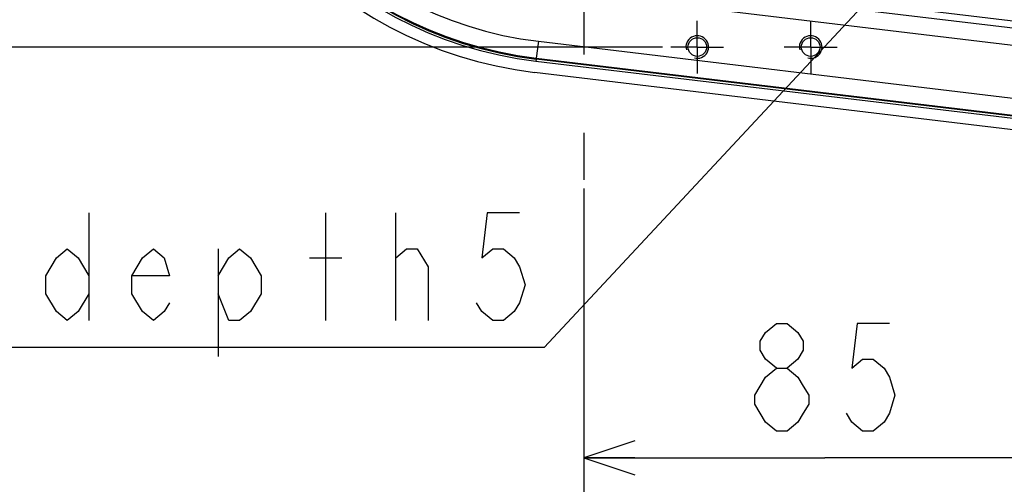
# Model space of a CAD drawing. Header units: millimetres. Extents: x 0 to 3360, y 0 to 2376.
# Tile 69 of 144: x 1403 to 1577, y 235 to 317. Entities that reach past the tile are written whole.
import ezdxf

# ---------------------------------------------------------------- set-up
doc = ezdxf.new("R2010")
doc.units = ezdxf.units.MM
doc.header["$LTSCALE"] = 184.8
doc.linetypes.add('CENTER', pattern=[0.6, 0.375, -0.075, 0.075, -0.075])
doc.layers.get('0').update_dxf_attribs({"linetype": 'CONTINUOUS'})
for name, color, linetype in [('AXIS', 7, 'CONTINUOUS'), ('DRA_ITEM', 7, 'CONTINUOUS'), ('DRAFT', 7, 'CONTINUOUS'), ('DRIV_DIM', 7, 'CONTINUOUS'), ('ROUND', 7, 'CONTINUOUS')]:
    doc.layers.add(name, color=color, linetype=linetype)
doc.styles.get("Standard").update_dxf_attribs({"font": 'txt', "width": 0.8})
doc.dimstyles.new('DIMSTYLE_2', dxfattribs={"dimtxt": 19, "dimasz": 9, "dimexe": 2, "dimexo": 1.5, "dimgap": 4.75, "dimtad": 1, "dimdec": 3, "dimdsep": 46, "dimtxsty": 'STANDARD', "dimblk": 'OPEN', "dimblk1": 'OPEN', "dimblk2": 'OPEN', "dimcen": 0.09, "dimadec": 3, "dimazin": 2, "dimtp": 0.5, "dimtm": 0.5, "dimtfac": 1, "dimtdec": 3, "dimtofl": 0, "dimtmove": 0, "dimatfit": 3, "dimldrblk": 'OPEN', "dimfxl": 1, "dimtolj": 1, "dimarcsym": 0})
doc.dimstyles.new('DIMSTYLE_4', dxfattribs={"dimtxt": 19, "dimasz": 9, "dimexe": 2, "dimexo": 1.5, "dimgap": 4.75, "dimtad": 1, "dimdec": 3, "dimdsep": 46, "dimtxsty": 'STANDARD', "dimblk": 'OPEN', "dimblk1": 'OPEN', "dimblk2": 'OPEN', "dimcen": 0.09, "dimadec": 3, "dimazin": 2, "dimtp": 0.3, "dimtm": 0.3, "dimtfac": 1, "dimtdec": 3, "dimtofl": 0, "dimtmove": 0, "dimatfit": 3, "dimldrblk": 'OPEN', "dimfxl": 1, "dimtolj": 1, "dimarcsym": 0})
doc.dimstyles.new('DIMSTYLE_6', dxfattribs={"dimtxt": 19, "dimasz": 9, "dimexe": 2, "dimexo": 1.5, "dimgap": 4.75, "dimtad": 1, "dimdec": 3, "dimdsep": 46, "dimtxsty": 'STANDARD', "dimblk": 'OPEN', "dimblk1": 'OPEN', "dimblk2": 'OPEN', "dimcen": 0.09, "dimadec": 3, "dimazin": 2, "dimtol": 1, "dimtp": 0.02, "dimtm": 0.02, "dimtfac": 1, "dimtdec": 3, "dimtofl": 0, "dimtmove": 0, "dimatfit": 3, "dimldrblk": 'OPEN', "dimfxl": 1, "dimtolj": 1, "dimarcsym": 0})

# ---------------------------------------------------------------- blocks, each defined once
blk = doc.blocks.new('_OPEN')
at = {"color": 0, "linetype": 'BYBLOCK'}
for p, q in [((0, 0), (-1, 0.333)), ((-1, -0.333), (0, 0)), ((-1, 0), (0, 0))]:
    blk.add_line(p, q, dxfattribs=at)
blk = doc.blocks.new('*D12')
at = {"layer": 'DRIV_DIM', "color": 2, "linetype": 'CONTINUOUS'}
for p, q in [((1516.84, 448.42), (1212.55, 448.42)), ((1214.55, 448.42), (1214.55, 380.42)), ((1214.55, 312.42), (1214.55, 380.42)), ((1516.84, 312.42), (1212.55, 312.42))]:
    blk.add_line(p, q, dxfattribs=at)
at = {"layer": 'DRIV_DIM', "color": 2, "linetype": 'CONTINUOUS', "xscale": 9, "yscale": 9, "zscale": 9}
for p, rotation in [((1214.55, 448.42), 90), ((1214.55, 312.42), 270)]:
    blk.add_blockref('_OPEN', p, dxfattribs=dict(at, rotation=rotation))
blk = doc.blocks.new('*D14')
at = {"layer": 'DRIV_DIM', "color": 2, "linetype": 'CONTINUOUS'}
for p, q in [((1587.99, 352.27), (1587.99, 237.9)), ((1502.99, 287.47), (1502.99, 237.9)), ((1502.99, 239.9), (1545.49, 239.9)), ((1587.99, 239.9), (1545.49, 239.9))]:
    blk.add_line(p, q, dxfattribs=at)
at = {"layer": 'DRIV_DIM', "color": 2, "linetype": 'CONTINUOUS', "xscale": 9, "yscale": 9, "zscale": 9, "rotation": 180}
blk.add_blockref('_OPEN', (1502.99, 239.9), dxfattribs=at)
at = {"layer": 'DRIV_DIM', "color": 2, "linetype": 'CONTINUOUS', "xscale": 9, "yscale": 9, "zscale": 9}
blk.add_blockref('_OPEN', (1587.99, 239.9), dxfattribs=at)
blk = doc.blocks.new('*D16')
at = {"layer": 'DRIV_DIM', "color": 2, "linetype": 'CONTINUOUS'}
for p, q in [((1597.99, 351.92), (1597.99, 195.67)), ((1502.99, 287.47), (1502.99, 195.67)), ((1502.99, 197.67), (1367.4, 197.67)), ((1367.4, 197.67), (1550.49, 197.67)), ((1601.99, 197.67), (1550.49, 197.67)), ((1597.99, 197.67), (1601.99, 197.67))]:
    blk.add_line(p, q, dxfattribs=at)
at = {"layer": 'DRIV_DIM', "color": 2, "linetype": 'CONTINUOUS', "xscale": 9, "yscale": 9, "zscale": 9}
blk.add_blockref('_OPEN', (1502.99, 197.67), dxfattribs=at)
at = {"layer": 'DRIV_DIM', "color": 2, "linetype": 'CONTINUOUS', "xscale": 9, "yscale": 9, "zscale": 9, "rotation": 180}
blk.add_blockref('_OPEN', (1597.99, 197.67), dxfattribs=at)
blk = doc.blocks.new('_DOT')
at = {"color": 0, "linetype": 'BYBLOCK'}
blk.add_line((-0.333, 0), (-1, 0), dxfattribs=at)
at = {"color": 0, "linetype": 'BYBLOCK', "const_width": 0.333}
blk.add_lwpolyline([(-0.167, 0, 1), (0.167, 0, 1)], format="xyb", close=True, dxfattribs=at)
blk = doc.blocks.new('*D17')
at = {"layer": 'DRIV_DIM', "color": 2, "linetype": 'CONTINUOUS'}
for p, q in [((1303.96, 380.42), (1303.96, 384.42)), ((1303.96, 384.42), (1303.96, 369.42)), ((1540.68, 380.42), (1301.96, 380.42)), ((1303.96, 179.26), (1303.96, 369.42)), ((1586.49, 358.42), (1301.96, 358.42)), ((1303.96, 358.42), (1303.96, 179.26))]:
    blk.add_line(p, q, dxfattribs=at)
at = {"layer": 'DRIV_DIM', "color": 2, "linetype": 'CONTINUOUS', "xscale": 9, "yscale": 9, "zscale": 9}
for name, p, rotation in [('_DOT', (1303.96, 380.42), 270), ('_OPEN', (1303.96, 358.42), 90)]:
    blk.add_blockref(name, p, dxfattribs=dict(at, rotation=rotation))

msp = doc.modelspace()

# ---------------------------------------------------------------- linework, layer by layer
at = {"color": 7, "linetype": 'CONTINUOUS'}
msp.add_line((1494.54111, 309.92251), (1626.79012, 294.06578), dxfattribs=at)
msp.add_arc((1502.99336, 380.41638), 70.99878, 96.8371542, 263.1628458, dxfattribs=at)
at = {"color": 2, "linetype": 'CONTINUOUS'}
for centre in [(1522.99336, 312.41638), (1542.99336, 312.41638)]:
    msp.add_arc(centre, 2, 255, 195, dxfattribs=at)
at = {"layer": 'AXIS', "color": 7, "linetype": 'CENTER'}
for p, q in [((1502.99336, 380.41638), (1502.99336, 288.9687)), ((1522.99336, 312.41638), (1522.99336, 317.06638)), ((1542.99336, 312.41638), (1542.99336, 317.06638)), ((1522.99336, 312.41638), (1518.34336, 312.41638)), ((1522.99336, 312.41638), (1522.99336, 307.76638)), ((1522.99336, 312.41638), (1527.64336, 312.41638)), ((1542.99336, 312.41638), (1538.34336, 312.41638)), ((1542.99336, 312.41638), (1542.99336, 307.76638)), ((1542.99336, 312.41638), (1547.64336, 312.41638))]:
    msp.add_line(p, q, dxfattribs=at)
at = {"layer": 'AXIS', "color": 7, "linetype": 'CONTINUOUS'}
for centre in [(1522.99336, 312.41638), (1542.99336, 312.41638)]:
    msp.add_circle(centre, 1.65, dxfattribs=at)
at = {"layer": 'DRA_ITEM', "color": 2, "linetype": 'CONTINUOUS'}
for p, q in [((1586.78809, 356.82035), (1495.95612, 259.38623)), ((1415.65614, 283.13625), (1415.65614, 264.13622)), ((1457.45609, 264.13622), (1457.45609, 283.13625)), ((1469.8061, 264.13622), (1469.8061, 283.13625)), ((1438.45611, 276.80287), (1438.45611, 257.8029)), ((1469.8061, 275.21957), (1471.70615, 276.80287)), ((1454.60612, 275.21957), (1460.30616, 275.21957)), ((1495.45612, 259.38623), (1328.25612, 259.38623)), ((1495.95612, 259.38623), (1495.45612, 259.38623))]:
    msp.add_line(p, q, dxfattribs=at)
for points in [[(1491.65615, 283.13625), (1485.9561, 283.13625), (1485.00608, 275.21957), (1486.90613, 276.80287), (1488.80607, 276.80287), (1490.70612, 275.21957), (1491.65615, 273.63621), (1492.60607, 270.46955), (1491.65615, 267.30289), (1490.70612, 265.71958), (1488.80607, 264.13622), (1486.90613, 264.13622), (1485.00608, 265.71958), (1484.05616, 267.30289)], [(1415.65614, 268.88624), (1413.75609, 265.71958), (1411.85615, 264.13622), (1409.9561, 265.71958), (1408.05615, 268.88624), (1408.05615, 272.05291), (1409.9561, 275.21957), (1411.85615, 276.80287), (1413.75609, 275.21957), (1415.65614, 272.05291)], [(1429.9061, 267.30289), (1428.95607, 265.71958), (1427.05613, 264.13622), (1425.15608, 265.71958), (1423.25613, 268.88624), (1423.25613, 272.05291), (1425.15608, 275.21957), (1427.05613, 276.80287), (1428.95607, 275.21957), (1429.9061, 272.05291), (1423.25613, 272.05291)], [(1438.45611, 272.05291), (1440.35616, 275.21957), (1442.25611, 276.80287), (1444.15616, 275.21957), (1446.0561, 272.05291), (1446.0561, 268.88624), (1444.15616, 265.71958), (1442.25611, 264.13622), (1440.35616, 264.13622), (1438.45611, 268.88624)], [(1471.70615, 276.80287), (1473.60609, 276.80287), (1475.50614, 273.63621), (1475.50614, 264.13622)]]:
    msp.add_lwpolyline(points, dxfattribs=at)
at = {"layer": 'DRAFT', "color": 7, "linetype": 'CONTINUOUS'}
msp.add_line((1626.55188, 292.0788), (1494.30287, 307.93552), dxfattribs=at)
msp.add_arc((1502.99336, 380.41638), 73, 96.8371542, 263.1628458, dxfattribs=at)
at = {"layer": 'DRIV_DIM', "color": 2, "linetype": 'CONTINUOUS'}
for points in [[(1536.94334, 255.73407), (1535.0434, 257.31738), (1534.09337, 258.90073), (1534.09337, 260.48404), (1535.0434, 262.0674), (1536.94334, 263.6507), (1538.84339, 263.6507), (1540.74334, 262.0674), (1541.69336, 260.48404), (1541.69336, 258.90073), (1540.74334, 257.31738), (1538.84339, 255.73407)], [(1556.89334, 263.6507), (1551.1934, 263.6507), (1550.24338, 255.73407), (1552.14333, 257.31738), (1554.04337, 257.31738), (1555.94332, 255.73407), (1556.89334, 254.15071), (1557.84337, 250.98405), (1556.89334, 247.81739), (1555.94332, 246.23408), (1554.04337, 244.65073), (1552.14333, 244.65073), (1550.24338, 246.23408), (1549.29335, 247.81739)], [(1536.94334, 244.65073), (1535.0434, 246.23408), (1534.09337, 247.81739), (1533.14335, 249.40074), (1533.14335, 250.98405), (1534.09337, 252.56741), (1535.0434, 254.15071), (1536.94334, 255.73407), (1538.84339, 255.73407), (1540.74334, 254.15071), (1541.69336, 252.56741), (1542.64339, 250.98405), (1542.64339, 249.40074), (1541.69336, 247.81739), (1540.74334, 246.23408), (1538.84339, 244.65073), (1536.94334, 244.65073)]]:
    msp.add_lwpolyline(points, dxfattribs=at)
at = {"layer": 'ROUND', "color": 9, "linetype": 'CONTINUOUS'}
for p, q in [((1628.40883, 309.74967), (1496.4145, 325.58756)), ((1628.56063, 311.01484), (1521.75648, 323.83018)), ((1628.05191, 306.77512), (1496.05758, 322.613)), ((1494.95564, 313.42933), (1494.59824, 310.45069)), ((1494.95564, 313.42933), (1626.94997, 297.59144)), ((1494.60435, 310.44996), (1494.54111, 309.92251)), ((1626.83385, 294.43045), (1494.58483, 310.28717))]:
    msp.add_line(p, q, dxfattribs=at)
at = {"layer": 'ROUND', "color": 7, "linetype": 'CONTINUOUS'}
msp.add_line((1494.59824, 310.45069), (1626.59257, 294.61281), dxfattribs=at)
at = {"layer": 'ROUND', "color": 9, "linetype": 'CONTINUOUS'}
for radius, start, end in [(70.6315, 96.8371542, 263.1628458), (67.46755, 96.8421589, 263.1578411)]:
    msp.add_arc((1502.99336, 380.41638), radius, start, end, dxfattribs=at)
at = {"layer": 'ROUND', "color": 7, "linetype": 'CONTINUOUS'}
msp.add_arc((1502.99336, 380.41638), 70.46755, 96.8421589, 263.1578411, dxfattribs=at)

# ---------------------------------------------------------------- dimensions: what is measured, and where the dimension line sits
at = {"layer": 'DRIV_DIM', "color": 2, "linetype": 'CONTINUOUS'}
dim = msp.add_linear_dim(base=(1214.5455, 312.41638), p1=(1518.34336, 448.41638), p2=(1518.34336, 312.41638), angle=270, dimstyle='DIMSTYLE_2', dxfattribs=at)
dim.commit()
dim.dimension.update_dxf_attribs({"geometry": '*D12', "text_midpoint": (1214.5455, 357.61638), "dimtype": 160})
dim = msp.add_linear_dim(base=(1303.95836, 358.41638), p1=(1542.17639, 380.41638), p2=(1587.99336, 358.41638), angle=270, dimstyle='DIMSTYLE_6', override={"dimblk1": 'DOT', "dimsah": 1}, dxfattribs=at)
dim.commit()
dim.dimension.update_dxf_attribs({"geometry": '*D17', "text_midpoint": (1303.95836, 179.25717), "dimtype": 160})
for base, p2, dimstyle, picture, middle in [((1597.99336, 197.66827), (1597.99336, 353.41638), 'DIMSTYLE_6', '*D16', (1367.39917, 197.66827)), ((1587.99336, 239.90073), (1587.99336, 353.76638), 'DIMSTYLE_4', '*D14', (1530.29336, 239.90073))]:
    dim = msp.add_linear_dim(base=base, p1=(1502.99336, 288.9687), p2=p2, dimstyle=dimstyle, dxfattribs=at)
    dim.commit()
    dim.dimension.update_dxf_attribs({"geometry": picture, "text_midpoint": middle, "dimtype": 160})

doc.saveas('drawing.dxf')
